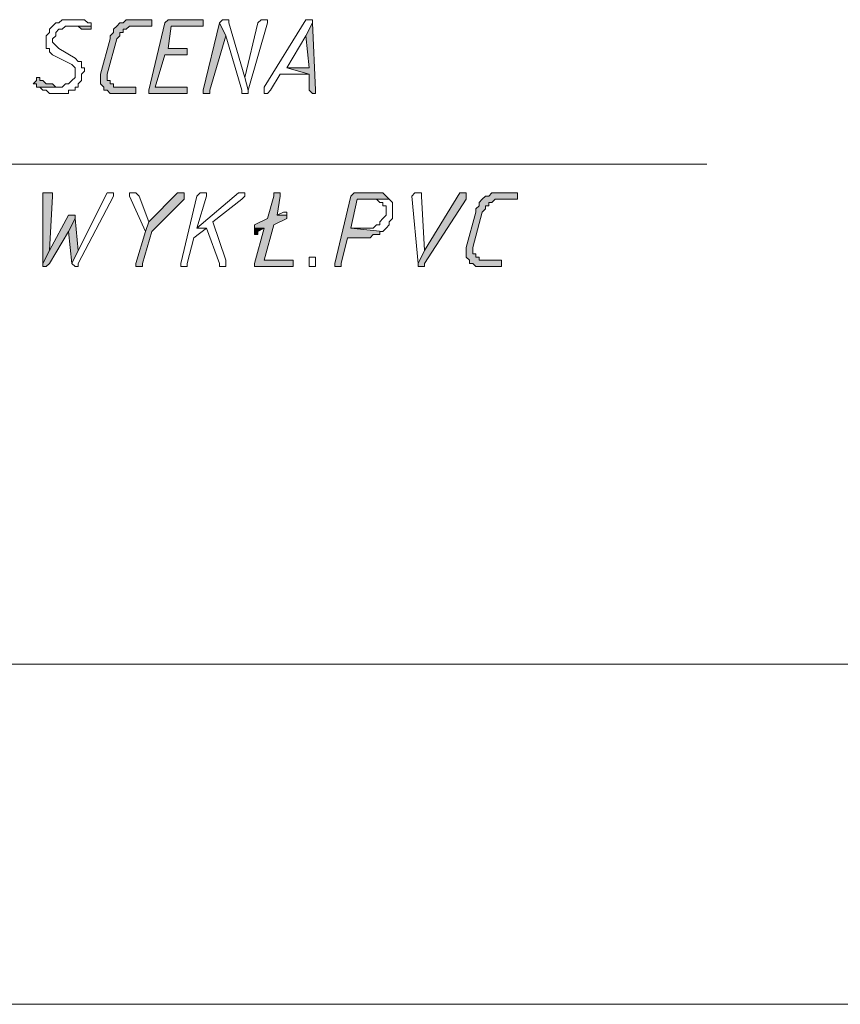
# Model space of a CAD drawing. Header units: inches. Extents: x -1441 to 3871, y -4351 to 2413.
# Tile 82 of 256: x 578 to 686, y -1610 to -1480. Entities that reach past the tile are written whole.
import ezdxf

# ---------------------------------------------------------------- set-up
doc = ezdxf.new("R2010")
doc.units = ezdxf.units.IN
doc.header["$MEASUREMENT"] = 0
doc.layers.add('at_Entity', color=7, linetype='Continuous')
doc.layers.add('at_Solid', color=7, linetype='Continuous')

msp = doc.modelspace()

# ---------------------------------------------------------------- hatches: boundary and pattern name
at = {"layer": 'at_Solid', "lineweight": 15}
for points in [[(594.77751, -1479.75649), (592.6642, -1479.75649), (591.81506, -1479.75649), (591.39526, -1480.18106), (590.9707, -1480.18106), (590.54613, -1480.60086), (590.12633, -1481.02543), (590.12633, -1481.44999), (589.70176, -1481.87456), (589.70176, -1482.29436), (588.42805, -1486.95508), (588.42805, -1488.22402), (588.85262, -1488.64382), (588.85262, -1489.06838), (589.27719, -1489.06838), (589.70176, -1489.49295), (590.12633, -1489.49295), (592.6642, -1489.49295), (593.08877, -1489.49295), (593.08877, -1488.64382), (592.6642, -1488.64382), (590.54613, -1488.64382), (590.12633, -1488.64382), (590.12633, -1488.22402), (589.70176, -1488.22402), (589.70176, -1487.79945), (589.27719, -1487.79945), (589.27719, -1486.95508), (590.54613, -1482.29436), (590.9707, -1481.87456), (590.9707, -1481.44999), (591.39526, -1481.44999), (591.39526, -1481.02543), (591.81506, -1481.02543), (592.23963, -1480.60086), (595.20207, -1480.60086), (595.20207, -1479.75649)], [(601.55153, -1479.75649), (597.74472, -1479.75649), (597.32015, -1479.75649), (596.89558, -1480.18106), (594.77751, -1489.06838), (594.77751, -1489.49295), (599.43345, -1489.49295), (599.85802, -1489.49295), (599.85802, -1488.64382), (599.43345, -1488.64382), (595.62664, -1488.64382), (596.89558, -1484.41244), (599.85802, -1484.41244), (599.85802, -1483.5633), (597.32015, -1483.5633), (597.74472, -1480.60086), (601.9761, -1480.60086), (601.9761, -1479.75649)], [(587.15912, -1480.60086), (584.19667, -1480.60086), (585.04581, -1480.60086), (585.46561, -1480.60086), (585.89018, -1481.02543), (586.31475, -1481.02543), (586.73932, -1481.02543), (587.15912, -1481.02543)], [(604.09417, -1480.18106), (601.9761, -1489.06838), (601.9761, -1489.49295), (602.40067, -1489.49295), (602.82046, -1489.49295), (602.82046, -1489.06838), (604.93854, -1481.87456)], [(616.36851, -1480.18106), (615.51937, -1481.87456), (615.94394, -1486.10594), (612.9815, -1486.10594), (615.94394, -1486.95508), (615.94394, -1489.06838), (616.36851, -1489.49295), (616.78831, -1489.49295), (616.78831, -1489.06838)], [(580.38509, -1487.37488), (579.96529, -1487.37488), (579.96529, -1487.79945), (579.54073, -1488.22402), (579.96529, -1488.22402), (579.96529, -1488.64382), (582.92774, -1488.64382), (582.50317, -1488.64382), (582.08337, -1488.22402), (581.6588, -1488.22402), (581.23423, -1488.22402), (580.80966, -1487.79945), (580.38509, -1487.79945)], [(581.23423, -1502.61166), (580.80966, -1502.61166), (580.80966, -1511.92833), (581.6588, -1510.23482), (582.08337, -1503.03623), (582.08337, -1502.61166), (581.6588, -1502.61166)], [(599.01365, -1502.61166), (598.58909, -1502.61166), (594.77751, -1506.42324), (594.35771, -1507.69218), (593.08877, -1511.92833), (593.08877, -1512.34812), (593.50857, -1512.34812), (593.93314, -1512.34812), (593.93314, -1511.92833), (595.20207, -1507.69218), (599.43345, -1503.4608), (599.43345, -1502.61166)], [(611.71256, -1502.61166), (611.28799, -1502.61166), (611.28799, -1503.03623), (610.43885, -1506.00344), (608.75012, -1506.84781), (608.75012, -1507.27238), (610.01906, -1507.27238), (608.75012, -1511.92833), (608.75012, -1512.34812), (609.16992, -1512.34812), (613.82587, -1512.34812), (613.82587, -1511.50376), (610.01906, -1511.50376), (611.28799, -1506.84781), (612.9815, -1506.00344), (612.9815, -1505.5741), (611.71256, -1505.5741), (612.13713, -1503.03623), (612.13713, -1502.61166)], [(624.83127, -1502.61166), (622.29339, -1502.61166), (621.86883, -1502.61166), (621.44903, -1503.03623), (619.33095, -1511.92833), (619.33095, -1512.34812), (619.75075, -1512.34812), (620.18009, -1512.34812), (620.18009, -1511.92833), (621.02446, -1508.54131), (623.56233, -1508.54131), (623.9869, -1508.54131), (624.41147, -1508.11674), (624.83127, -1508.11674), (625.25584, -1508.11674), (625.25584, -1507.69218), (625.68041, -1507.69218), (621.44903, -1507.27238), (622.29339, -1503.4608), (626.52477, -1503.4608), (626.10497, -1503.03623), (625.68041, -1502.61166), (625.25584, -1502.61166)], [(636.26124, -1502.61166), (635.83667, -1502.61166), (631.18549, -1510.23482), (630.33635, -1511.92833), (630.33635, -1512.34812), (631.18549, -1512.34812), (631.18549, -1511.92833), (636.68581, -1503.4608), (636.68581, -1502.61166)], [(643.03526, -1502.61166), (640.91719, -1502.61166), (640.07282, -1502.61166), (639.64825, -1503.03623), (639.22368, -1503.03623), (638.79911, -1503.4608), (638.37931, -1503.88537), (638.37931, -1504.30516), (637.95474, -1504.72973), (637.95474, -1505.1543), (636.68581, -1509.81025), (636.68581, -1511.07919), (637.11038, -1511.50376), (637.11038, -1511.92833), (637.53017, -1511.92833), (637.95474, -1512.34812), (638.37931, -1512.34812), (640.91719, -1512.34812), (641.34175, -1512.34812), (641.34175, -1511.50376), (640.91719, -1511.50376), (638.79911, -1511.50376), (638.37931, -1511.50376), (638.37931, -1511.07919), (637.95474, -1511.07919), (637.95474, -1510.65462), (637.53017, -1510.65462), (637.53017, -1509.81025), (638.79911, -1505.1543), (639.22368, -1504.72973), (639.22368, -1504.30516), (639.64825, -1504.30516), (639.64825, -1503.88537), (640.07282, -1503.88537), (640.49262, -1503.4608), (643.45983, -1503.4608), (643.45983, -1502.61166)], [(584.62124, -1505.5741), (584.19667, -1505.5741), (581.6588, -1510.23482), (580.80966, -1511.92833), (580.80966, -1512.34812), (581.23423, -1512.34812), (581.6588, -1511.92833), (584.19667, -1507.69218), (585.04581, -1506.00344), (585.04581, -1505.5741)], [(585.04581, -1506.00344), (584.19667, -1507.69218), (584.62124, -1511.92833), (585.46561, -1510.23482)], [(608.75012, -1507.27238), (608.75012, -1508.11674), (609.16992, -1508.11674), (609.16992, -1507.69218), (610.01906, -1507.27238)]]:
    msp.add_hatch(color=7, dxfattribs=at).paths.add_polyline_path(points)

# ---------------------------------------------------------------- linework, layer by layer
at = {"layer": 'at_Entity', "color": 7, "lineweight": 15}
for p, q in [((583.35231, -1479.75649), (582.92774, -1480.18106)), ((584.19667, -1479.75649), (583.35231, -1479.75649)), ((583.35231, -1479.75649), (583.35231, -1479.75649)), ((584.62124, -1479.75649), (584.19667, -1479.75649)), ((585.89018, -1479.75649), (584.62124, -1479.75649)), ((584.62124, -1479.75649), (584.62124, -1479.75649)), ((586.31475, -1479.75649), (585.89018, -1479.75649)), ((586.73932, -1480.18106), (586.31475, -1479.75649)), ((591.81506, -1479.75649), (591.39526, -1480.18106)), ((592.6642, -1479.75649), (591.81506, -1479.75649)), ((591.81506, -1479.75649), (591.81506, -1479.75649)), ((594.77751, -1479.75649), (592.6642, -1479.75649)), ((595.20207, -1479.75649), (594.77751, -1479.75649)), ((595.20207, -1480.60086), (595.20207, -1479.75649)), ((597.32015, -1479.75649), (596.89558, -1480.18106)), ((597.74472, -1479.75649), (597.32015, -1479.75649)), ((597.32015, -1479.75649), (597.32015, -1479.75649)), ((601.55153, -1479.75649), (597.74472, -1479.75649)), ((601.9761, -1479.75649), (601.55153, -1479.75649)), ((601.9761, -1480.60086), (601.9761, -1479.75649)), ((604.51397, -1479.75649), (604.09417, -1480.18106)), ((604.93854, -1479.75649), (604.51397, -1479.75649)), ((604.51397, -1479.75649), (604.51397, -1479.75649)), ((605.36311, -1479.75649), (604.93854, -1479.75649)), ((604.93854, -1479.75649), (604.93854, -1479.75649)), ((605.36311, -1480.18106), (605.36311, -1479.75649)), ((609.59449, -1479.75649), (609.16992, -1480.18106)), ((610.01906, -1479.75649), (609.59449, -1479.75649)), ((609.59449, -1479.75649), (609.59449, -1479.75649)), ((610.43885, -1479.75649), (610.01906, -1479.75649)), ((610.01906, -1479.75649), (610.01906, -1479.75649)), ((615.51937, -1479.75649), (610.01906, -1488.64382)), ((610.43885, -1480.18106), (610.43885, -1479.75649)), ((615.94394, -1479.75649), (615.51937, -1479.75649)), ((615.51937, -1479.75649), (615.51937, -1479.75649)), ((616.36851, -1479.75649), (615.94394, -1479.75649)), ((615.94394, -1479.75649), (615.94394, -1479.75649)), ((616.36851, -1480.18106), (616.36851, -1479.75649)), ((582.08337, -1480.60086), (581.6588, -1481.02543)), ((581.6588, -1481.02543), (581.6588, -1481.44999)), ((582.50317, -1480.18106), (582.08337, -1480.60086)), ((582.08337, -1480.60086), (582.08337, -1480.60086)), ((582.92774, -1480.18106), (582.50317, -1480.18106)), ((582.50317, -1480.18106), (582.50317, -1480.18106)), ((582.50317, -1481.44999), (582.92774, -1481.02543)), ((582.92774, -1481.02543), (583.35231, -1481.02543)), ((583.35231, -1481.02543), (583.7721, -1480.60086)), ((583.7721, -1480.60086), (587.15912, -1480.60086)), ((587.15912, -1480.60086), (584.19667, -1480.60086)), ((584.19667, -1480.60086), (585.04581, -1480.60086)), ((585.04581, -1480.60086), (585.46561, -1480.60086)), ((585.46561, -1480.60086), (585.89018, -1481.02543)), ((585.89018, -1481.02543), (586.31475, -1481.02543)), ((586.31475, -1481.02543), (586.73932, -1481.02543)), ((587.15912, -1480.18106), (586.73932, -1480.18106)), ((586.73932, -1480.18106), (586.73932, -1480.18106)), ((586.73932, -1481.02543), (587.15912, -1481.02543)), ((587.15912, -1480.60086), (587.15912, -1480.18106)), ((587.15912, -1481.02543), (587.15912, -1480.60086)), ((587.15912, -1481.02543), (587.15912, -1481.02543)), ((590.54613, -1480.60086), (590.12633, -1481.02543)), ((590.12633, -1481.02543), (590.12633, -1481.44999)), ((590.9707, -1480.18106), (590.54613, -1480.60086)), ((590.54613, -1480.60086), (590.54613, -1480.60086)), ((591.39526, -1480.18106), (590.9707, -1480.18106)), ((590.9707, -1480.18106), (590.9707, -1480.18106)), ((591.39526, -1481.44999), (591.39526, -1481.02543)), ((591.39526, -1481.02543), (591.81506, -1481.02543)), ((591.81506, -1481.02543), (592.23963, -1480.60086)), ((592.23963, -1480.60086), (595.20207, -1480.60086)), ((596.89558, -1480.18106), (594.77751, -1489.06838)), ((597.32015, -1483.5633), (597.74472, -1480.60086)), ((597.74472, -1480.60086), (601.9761, -1480.60086)), ((604.09417, -1480.18106), (601.9761, -1489.06838)), ((604.93854, -1481.87456), (604.09417, -1480.18106)), ((604.09417, -1480.18106), (604.93854, -1481.87456)), ((607.47641, -1487.37488), (605.36311, -1480.18106)), ((609.16992, -1480.18106), (607.47641, -1487.37488)), ((607.90098, -1489.06838), (610.43885, -1480.18106)), ((616.36851, -1480.18106), (615.51937, -1481.87456)), ((615.51937, -1481.87456), (616.36851, -1480.18106)), ((616.78831, -1489.06838), (616.36851, -1480.18106)), ((581.6588, -1481.44999), (581.23423, -1481.87456)), ((581.23423, -1481.87456), (581.23423, -1483.5633)), ((582.08337, -1482.29436), (582.50317, -1481.87456)), ((582.08337, -1482.71893), (582.08337, -1482.29436)), ((582.50317, -1483.1435), (582.08337, -1482.71893)), ((582.50317, -1481.87456), (582.50317, -1481.44999)), ((589.70176, -1482.29436), (588.42805, -1486.95508)), ((589.27719, -1486.95508), (590.54613, -1482.29436)), ((590.12633, -1481.44999), (589.70176, -1481.87456)), ((589.70176, -1481.87456), (589.70176, -1482.29436)), ((590.54613, -1482.29436), (590.9707, -1481.87456)), ((590.9707, -1481.87456), (590.9707, -1481.44999)), ((590.9707, -1481.44999), (591.39526, -1481.44999)), ((602.82046, -1489.06838), (604.93854, -1481.87456)), ((604.93854, -1481.87456), (607.05661, -1489.06838)), ((612.9815, -1486.10594), (615.51937, -1481.87456)), ((615.51937, -1481.87456), (615.94394, -1486.10594)), ((581.23423, -1483.5633), (581.6588, -1483.5633)), ((581.6588, -1483.5633), (581.6588, -1483.98787)), ((581.6588, -1483.98787), (582.08337, -1484.41244)), ((582.92774, -1483.5633), (582.50317, -1483.1435)), ((582.50317, -1483.1435), (582.50317, -1483.1435)), ((585.04581, -1484.83701), (582.92774, -1483.5633)), ((599.85802, -1483.5633), (597.32015, -1483.5633)), ((599.85802, -1484.41244), (599.85802, -1483.5633)), ((582.08337, -1484.41244), (584.62124, -1485.68137)), ((585.46561, -1485.2568), (585.04581, -1484.83701)), ((585.89018, -1485.2568), (585.46561, -1485.2568)), ((585.89018, -1486.10594), (585.89018, -1485.2568)), ((595.62664, -1488.64382), (596.89558, -1484.41244)), ((596.89558, -1484.41244), (599.85802, -1484.41244)), ((584.62124, -1485.68137), (584.62124, -1485.68137)), ((584.62124, -1485.68137), (585.04581, -1486.10594)), ((585.04581, -1486.10594), (585.04581, -1487.37488)), ((586.31475, -1486.10594), (585.89018, -1486.10594)), ((585.89018, -1486.95508), (586.31475, -1486.53051)), ((586.31475, -1486.53051), (586.31475, -1486.10594)), ((615.94394, -1486.10594), (612.9815, -1486.10594)), ((612.9815, -1486.10594), (615.94394, -1486.95508)), ((615.94394, -1486.95508), (612.9815, -1486.10594)), ((579.96529, -1487.79945), (579.54073, -1488.22402)), ((580.38509, -1487.37488), (579.96529, -1487.37488)), ((579.96529, -1487.37488), (579.96529, -1487.79945)), ((580.38509, -1487.79945), (580.38509, -1487.37488)), ((580.80966, -1487.79945), (580.38509, -1487.79945)), ((580.38509, -1487.79945), (580.38509, -1487.79945)), ((581.23423, -1488.22402), (580.80966, -1487.79945)), ((584.62124, -1487.79945), (584.19667, -1488.22402)), ((585.04581, -1487.37488), (584.62124, -1487.79945)), ((584.62124, -1487.79945), (584.62124, -1487.79945)), ((585.46561, -1488.22402), (585.89018, -1487.79945)), ((585.89018, -1487.79945), (585.89018, -1486.95508)), ((588.42805, -1486.95508), (588.42805, -1488.22402)), ((589.27719, -1487.79945), (589.27719, -1486.95508)), ((589.70176, -1487.79945), (589.27719, -1487.79945)), ((589.70176, -1488.22402), (589.70176, -1487.79945)), ((607.47641, -1487.37488), (607.90098, -1489.06838)), ((607.90098, -1489.06838), (607.47641, -1487.37488)), ((610.86342, -1489.06838), (612.13713, -1486.95508)), ((612.13713, -1486.95508), (615.94394, -1486.95508)), ((615.94394, -1486.95508), (615.94394, -1489.06838)), ((579.54073, -1488.22402), (579.96529, -1488.22402)), ((579.96529, -1488.22402), (579.96529, -1488.64382)), ((579.96529, -1488.64382), (582.92774, -1488.64382)), ((583.35231, -1488.64382), (579.96529, -1488.64382)), ((579.96529, -1488.64382), (580.38509, -1488.64382)), ((580.38509, -1488.64382), (580.80966, -1489.06838)), ((580.80966, -1489.06838), (581.23423, -1489.06838)), ((581.6588, -1488.22402), (581.23423, -1488.22402)), ((581.23423, -1489.06838), (581.23423, -1489.06838)), ((581.23423, -1489.06838), (581.6588, -1489.49295)), ((582.08337, -1488.22402), (581.6588, -1488.22402)), ((582.50317, -1488.64382), (582.08337, -1488.22402)), ((582.92774, -1488.64382), (582.50317, -1488.64382)), ((582.50317, -1488.64382), (582.50317, -1488.64382)), ((583.7721, -1488.22402), (583.35231, -1488.64382)), ((584.19667, -1488.22402), (583.7721, -1488.22402)), ((583.7721, -1488.22402), (583.7721, -1488.22402)), ((584.19667, -1489.49295), (584.19667, -1489.06838)), ((584.19667, -1489.06838), (585.04581, -1489.06838)), ((585.04581, -1489.06838), (585.04581, -1488.64382)), ((585.04581, -1488.64382), (585.46561, -1488.64382)), ((585.46561, -1488.64382), (585.46561, -1488.22402)), ((588.42805, -1488.22402), (588.85262, -1488.64382)), ((588.85262, -1488.64382), (588.85262, -1489.06838)), ((588.85262, -1489.06838), (589.27719, -1489.06838)), ((589.27719, -1489.06838), (589.27719, -1489.06838)), ((589.27719, -1489.06838), (589.70176, -1489.49295)), ((590.12633, -1488.22402), (589.70176, -1488.22402)), ((590.12633, -1488.64382), (590.12633, -1488.22402)), ((590.54613, -1488.64382), (590.12633, -1488.64382)), ((592.6642, -1488.64382), (590.54613, -1488.64382)), ((593.08877, -1488.64382), (592.6642, -1488.64382)), ((593.08877, -1489.49295), (593.08877, -1488.64382)), ((594.77751, -1489.06838), (594.77751, -1489.49295)), ((599.43345, -1488.64382), (595.62664, -1488.64382)), ((599.85802, -1488.64382), (599.43345, -1488.64382)), ((599.85802, -1489.49295), (599.85802, -1488.64382)), ((601.9761, -1489.06838), (601.9761, -1489.49295)), ((602.82046, -1489.49295), (602.82046, -1489.06838)), ((607.05661, -1489.06838), (607.05661, -1489.49295)), ((607.90098, -1489.49295), (607.90098, -1489.06838)), ((610.01906, -1488.64382), (610.01906, -1489.49295)), ((610.43885, -1489.49295), (610.86342, -1489.06838)), ((615.94394, -1489.06838), (616.36851, -1489.49295)), ((616.78831, -1489.49295), (616.78831, -1489.06838)), ((581.6588, -1489.49295), (582.08337, -1489.49295)), ((582.08337, -1489.49295), (583.35231, -1489.49295)), ((583.35231, -1489.49295), (584.19667, -1489.49295)), ((589.70176, -1489.49295), (590.12633, -1489.49295)), ((590.12633, -1489.49295), (592.6642, -1489.49295)), ((592.6642, -1489.49295), (593.08877, -1489.49295)), ((594.77751, -1489.49295), (599.43345, -1489.49295)), ((599.43345, -1489.49295), (599.85802, -1489.49295)), ((601.9761, -1489.49295), (602.40067, -1489.49295)), ((602.40067, -1489.49295), (602.82046, -1489.49295)), ((607.05661, -1489.49295), (607.47641, -1489.49295)), ((607.47641, -1489.49295), (607.90098, -1489.49295)), ((610.01906, -1489.49295), (610.43885, -1489.49295)), ((610.43885, -1489.49295), (610.43885, -1489.49295)), ((616.36851, -1489.49295), (616.78831, -1489.49295)), ((530.4386, -1498.80485), (668.43307, -1498.80485)), ((581.23423, -1502.61166), (580.80966, -1502.61166)), ((580.80966, -1502.61166), (580.80966, -1511.92833)), ((581.6588, -1502.61166), (581.23423, -1502.61166)), ((582.08337, -1502.61166), (581.6588, -1502.61166)), ((581.6588, -1510.23482), (582.08337, -1503.03623)), ((582.08337, -1503.03623), (582.08337, -1502.61166)), ((589.27719, -1502.61166), (585.46561, -1510.23482)), ((585.46561, -1511.92833), (590.12633, -1503.03623)), ((589.70176, -1502.61166), (589.27719, -1502.61166)), ((589.27719, -1502.61166), (589.27719, -1502.61166)), ((590.12633, -1502.61166), (589.70176, -1502.61166)), ((589.70176, -1502.61166), (589.70176, -1502.61166)), ((590.12633, -1503.03623), (590.12633, -1502.61166)), ((593.08877, -1502.61166), (592.23963, -1502.61166)), ((592.23963, -1502.61166), (592.23963, -1503.03623)), ((592.23963, -1503.03623), (594.35771, -1507.69218)), ((593.50857, -1503.03623), (593.08877, -1502.61166)), ((593.08877, -1502.61166), (593.08877, -1502.61166)), ((594.77751, -1506.42324), (593.50857, -1503.03623)), ((593.50857, -1503.03623), (593.50857, -1503.03623)), ((598.58909, -1502.61166), (594.77751, -1506.42324)), ((595.20207, -1507.69218), (599.43345, -1503.4608)), ((599.01365, -1502.61166), (598.58909, -1502.61166)), ((599.43345, -1502.61166), (599.01365, -1502.61166)), ((601.13173, -1503.03623), (599.01365, -1511.92833)), ((599.43345, -1503.4608), (599.43345, -1502.61166)), ((606.63205, -1502.61166), (601.13173, -1507.27238)), ((601.55153, -1502.61166), (601.13173, -1503.03623)), ((601.13173, -1507.27238), (602.40067, -1503.03623)), ((601.9761, -1502.61166), (601.55153, -1502.61166)), ((601.55153, -1502.61166), (601.55153, -1502.61166)), ((602.40067, -1502.61166), (601.9761, -1502.61166)), ((601.9761, -1502.61166), (601.9761, -1502.61166)), ((602.40067, -1503.03623), (602.40067, -1502.61166)), ((603.24503, -1506.42324), (607.05661, -1503.4608)), ((607.05661, -1502.61166), (606.63205, -1502.61166)), ((606.63205, -1502.61166), (606.63205, -1502.61166)), ((607.47641, -1502.61166), (607.05661, -1502.61166)), ((607.05661, -1502.61166), (607.05661, -1502.61166)), ((607.05661, -1503.4608), (607.47641, -1503.03623)), ((607.05661, -1503.4608), (607.05661, -1503.4608)), ((607.47641, -1503.03623), (607.47641, -1502.61166)), ((611.28799, -1503.03623), (610.43885, -1506.00344)), ((611.71256, -1502.61166), (611.28799, -1502.61166)), ((611.28799, -1502.61166), (611.28799, -1503.03623)), ((612.13713, -1502.61166), (611.71256, -1502.61166)), ((611.71256, -1505.5741), (612.13713, -1503.03623)), ((612.13713, -1503.03623), (612.13713, -1502.61166)), ((621.44903, -1503.03623), (619.33095, -1511.92833)), ((621.86883, -1502.61166), (621.44903, -1503.03623)), ((621.44903, -1507.27238), (622.29339, -1503.4608)), ((622.29339, -1502.61166), (621.86883, -1502.61166)), ((621.86883, -1502.61166), (621.86883, -1502.61166)), ((624.83127, -1502.61166), (622.29339, -1502.61166)), ((622.29339, -1503.4608), (626.52477, -1503.4608)), ((626.52477, -1503.4608), (624.41147, -1503.4608)), ((624.41147, -1503.4608), (624.83127, -1503.4608)), ((625.25584, -1502.61166), (624.83127, -1502.61166)), ((624.83127, -1503.4608), (624.83127, -1503.4608)), ((624.83127, -1503.4608), (625.25584, -1503.88537)), ((625.68041, -1502.61166), (625.25584, -1502.61166)), ((625.25584, -1502.61166), (625.25584, -1502.61166)), ((626.10497, -1503.03623), (625.68041, -1502.61166)), ((626.52477, -1503.4608), (626.10497, -1503.03623)), ((626.10497, -1503.03623), (626.10497, -1503.03623)), ((626.94934, -1503.88537), (626.52477, -1503.4608)), ((626.52477, -1503.4608), (626.52477, -1503.4608)), ((629.91178, -1502.61166), (629.48722, -1503.03623)), ((629.48722, -1503.03623), (630.33635, -1511.92833)), ((630.33635, -1502.61166), (629.91178, -1502.61166)), ((629.91178, -1502.61166), (629.91178, -1502.61166)), ((630.75615, -1502.61166), (630.33635, -1502.61166)), ((630.33635, -1502.61166), (630.33635, -1502.61166)), ((630.75615, -1503.03623), (630.75615, -1502.61166)), ((631.18549, -1510.23482), (630.75615, -1503.03623)), ((635.83667, -1502.61166), (631.18549, -1510.23482)), ((631.18549, -1511.92833), (636.68581, -1503.4608)), ((636.26124, -1502.61166), (635.83667, -1502.61166)), ((635.83667, -1502.61166), (635.83667, -1502.61166)), ((636.68581, -1502.61166), (636.26124, -1502.61166)), ((636.68581, -1503.4608), (636.68581, -1502.61166)), ((638.79911, -1503.4608), (638.37931, -1503.88537)), ((639.22368, -1503.03623), (638.79911, -1503.4608)), ((638.79911, -1503.4608), (638.79911, -1503.4608)), ((639.64825, -1503.03623), (639.22368, -1503.03623)), ((639.22368, -1503.03623), (639.22368, -1503.03623)), ((640.07282, -1502.61166), (639.64825, -1503.03623)), ((640.91719, -1502.61166), (640.07282, -1502.61166)), ((640.07282, -1502.61166), (640.07282, -1502.61166)), ((640.07282, -1503.88537), (640.49262, -1503.4608)), ((640.49262, -1503.4608), (643.45983, -1503.4608)), ((643.03526, -1502.61166), (640.91719, -1502.61166)), ((643.45983, -1502.61166), (643.03526, -1502.61166)), ((643.45983, -1503.4608), (643.45983, -1502.61166)), ((625.25584, -1503.88537), (625.68041, -1503.88537)), ((625.68041, -1503.88537), (625.68041, -1504.30516)), ((625.68041, -1504.30516), (626.10497, -1504.30516)), ((626.10497, -1504.30516), (626.10497, -1505.5741)), ((626.94934, -1506.00344), (626.94934, -1503.88537)), ((638.37931, -1504.30516), (637.95474, -1504.72973)), ((637.95474, -1504.72973), (637.95474, -1505.1543)), ((638.37931, -1503.88537), (638.37931, -1504.30516)), ((638.79911, -1505.1543), (639.22368, -1504.72973)), ((639.22368, -1504.72973), (639.22368, -1504.30516)), ((639.22368, -1504.30516), (639.64825, -1504.30516)), ((639.64825, -1504.30516), (639.64825, -1503.88537)), ((639.64825, -1503.88537), (640.07282, -1503.88537)), ((584.19667, -1505.5741), (581.6588, -1510.23482)), ((584.62124, -1505.5741), (584.19667, -1505.5741)), ((585.04581, -1506.00344), (584.19667, -1507.69218)), ((584.19667, -1507.69218), (585.04581, -1506.00344)), ((585.04581, -1505.5741), (584.62124, -1505.5741)), ((585.04581, -1506.00344), (585.04581, -1505.5741)), ((585.46561, -1510.23482), (585.04581, -1506.00344)), ((610.43885, -1506.00344), (608.75012, -1506.84781)), ((611.28799, -1506.84781), (612.9815, -1506.00344)), ((612.55693, -1505.1543), (611.71256, -1505.5741)), ((611.71256, -1505.5741), (612.9815, -1505.5741)), ((612.9815, -1505.5741), (611.71256, -1505.5741)), ((612.55693, -1505.1543), (612.55693, -1505.1543)), ((612.9815, -1505.1543), (612.55693, -1505.1543)), ((612.55693, -1505.1543), (612.55693, -1505.1543)), ((612.9815, -1505.5741), (612.9815, -1505.1543)), ((612.9815, -1506.00344), (612.9815, -1505.5741)), ((625.68041, -1506.00344), (625.25584, -1506.42324)), ((626.10497, -1505.5741), (625.68041, -1506.00344)), ((625.68041, -1506.00344), (625.68041, -1506.00344)), ((626.52477, -1506.42324), (626.94934, -1506.00344)), ((637.95474, -1505.1543), (636.68581, -1509.81025)), ((637.53017, -1509.81025), (638.79911, -1505.1543)), ((594.77751, -1506.42324), (594.35771, -1507.69218)), ((594.35771, -1507.69218), (594.77751, -1506.42324)), ((600.70716, -1508.54131), (602.40067, -1507.27238)), ((601.13173, -1507.27238), (602.40067, -1507.27238)), ((602.40067, -1507.27238), (601.13173, -1507.27238)), ((602.40067, -1507.27238), (604.09417, -1511.92833)), ((604.93854, -1511.50376), (603.24503, -1506.42324)), ((608.75012, -1506.84781), (608.75012, -1507.27238)), ((608.75012, -1507.27238), (608.75012, -1508.11674)), ((610.01906, -1507.27238), (608.75012, -1507.27238)), ((608.75012, -1507.27238), (610.01906, -1507.27238)), ((610.01906, -1507.27238), (608.75012, -1511.92833)), ((609.16992, -1507.69218), (610.01906, -1507.27238)), ((610.01906, -1511.50376), (611.28799, -1506.84781)), ((623.56233, -1507.27238), (621.44903, -1507.27238)), ((621.44903, -1507.27238), (625.68041, -1507.69218)), ((625.68041, -1507.69218), (621.44903, -1507.27238)), ((624.41147, -1507.27238), (623.56233, -1507.27238)), ((624.83127, -1506.84781), (624.41147, -1507.27238)), ((625.25584, -1506.84781), (624.83127, -1506.84781)), ((624.83127, -1506.84781), (624.83127, -1506.84781)), ((625.25584, -1506.42324), (625.25584, -1506.84781)), ((625.68041, -1507.69218), (626.10497, -1507.27238)), ((626.10497, -1507.27238), (626.52477, -1506.84781)), ((626.10497, -1507.27238), (626.10497, -1507.27238)), ((626.52477, -1506.84781), (626.52477, -1506.42324)), ((581.6588, -1511.92833), (584.19667, -1507.69218)), ((584.19667, -1507.69218), (584.62124, -1511.92833)), ((594.35771, -1507.69218), (593.08877, -1511.92833)), ((593.93314, -1511.92833), (595.20207, -1507.69218)), ((599.85802, -1511.92833), (600.70716, -1508.54131)), ((608.75012, -1508.11674), (609.16992, -1508.11674)), ((609.16992, -1508.11674), (609.16992, -1507.69218)), ((620.18009, -1511.92833), (621.02446, -1508.54131)), ((621.02446, -1508.54131), (623.56233, -1508.54131)), ((623.56233, -1508.54131), (623.9869, -1508.54131)), ((623.9869, -1508.54131), (624.41147, -1508.11674)), ((624.41147, -1508.11674), (624.83127, -1508.11674)), ((624.83127, -1508.11674), (625.25584, -1508.11674)), ((625.25584, -1508.11674), (625.25584, -1507.69218)), ((625.25584, -1507.69218), (625.68041, -1507.69218)), ((625.68041, -1507.69218), (625.68041, -1507.69218)), ((636.68581, -1509.81025), (636.68581, -1511.07919)), ((637.53017, -1510.65462), (637.53017, -1509.81025)), ((581.6588, -1510.23482), (580.80966, -1511.92833)), ((580.80966, -1511.92833), (581.6588, -1510.23482)), ((584.62124, -1511.92833), (585.46561, -1510.23482)), ((585.46561, -1510.23482), (584.62124, -1511.92833)), ((615.94394, -1511.92833), (615.94394, -1511.07919)), ((615.94394, -1511.07919), (616.36851, -1511.07919)), ((616.36851, -1511.07919), (616.78831, -1511.07919)), ((616.78831, -1511.07919), (616.78831, -1512.34812)), ((631.18549, -1510.23482), (630.33635, -1511.92833)), ((630.33635, -1511.92833), (631.18549, -1510.23482)), ((636.68581, -1511.07919), (637.11038, -1511.50376)), ((637.95474, -1510.65462), (637.53017, -1510.65462)), ((637.95474, -1511.07919), (637.95474, -1510.65462)), ((638.37931, -1511.07919), (637.95474, -1511.07919)), ((638.37931, -1511.50376), (638.37931, -1511.07919)), ((580.80966, -1511.92833), (580.80966, -1512.34812)), ((580.80966, -1512.34812), (581.23423, -1512.34812)), ((581.23423, -1512.34812), (581.6588, -1511.92833)), ((581.23423, -1512.34812), (581.23423, -1512.34812)), ((584.62124, -1511.92833), (584.62124, -1511.92833)), ((584.62124, -1511.92833), (585.04581, -1512.34812)), ((585.04581, -1512.34812), (585.46561, -1512.34812)), ((585.46561, -1512.34812), (585.46561, -1511.92833)), ((593.08877, -1511.92833), (593.08877, -1512.34812)), ((593.08877, -1512.34812), (593.50857, -1512.34812)), ((593.50857, -1512.34812), (593.93314, -1512.34812)), ((593.93314, -1512.34812), (593.93314, -1511.92833)), ((599.01365, -1511.92833), (599.01365, -1512.34812)), ((599.01365, -1512.34812), (599.43345, -1512.34812)), ((599.43345, -1512.34812), (599.85802, -1512.34812)), ((599.85802, -1512.34812), (599.85802, -1511.92833)), ((604.09417, -1511.92833), (604.09417, -1512.34812)), ((604.09417, -1512.34812), (604.93854, -1512.34812)), ((604.93854, -1512.34812), (604.93854, -1511.50376)), ((608.75012, -1511.92833), (608.75012, -1512.34812)), ((608.75012, -1512.34812), (609.16992, -1512.34812)), ((609.16992, -1512.34812), (613.82587, -1512.34812)), ((613.82587, -1511.50376), (610.01906, -1511.50376)), ((613.82587, -1512.34812), (613.82587, -1511.50376)), ((615.94394, -1512.34812), (615.94394, -1511.92833)), ((615.94394, -1511.92833), (615.94394, -1511.92833)), ((616.36851, -1512.34812), (615.94394, -1512.34812)), ((616.78831, -1512.34812), (616.36851, -1512.34812)), ((619.33095, -1511.92833), (619.33095, -1512.34812)), ((619.33095, -1512.34812), (619.75075, -1512.34812)), ((619.75075, -1512.34812), (620.18009, -1512.34812)), ((620.18009, -1512.34812), (620.18009, -1511.92833)), ((630.33635, -1511.92833), (630.33635, -1512.34812)), ((630.33635, -1512.34812), (631.18549, -1512.34812)), ((631.18549, -1512.34812), (631.18549, -1511.92833)), ((637.11038, -1511.50376), (637.11038, -1511.92833)), ((637.11038, -1511.92833), (637.53017, -1511.92833)), ((637.53017, -1511.92833), (637.53017, -1511.92833)), ((637.53017, -1511.92833), (637.95474, -1512.34812)), ((637.95474, -1512.34812), (638.37931, -1512.34812)), ((638.79911, -1511.50376), (638.37931, -1511.50376)), ((638.37931, -1512.34812), (640.91719, -1512.34812)), ((640.91719, -1511.50376), (638.79911, -1511.50376)), ((641.34175, -1511.50376), (640.91719, -1511.50376)), ((640.91719, -1512.34812), (641.34175, -1512.34812)), ((641.34175, -1512.34812), (641.34175, -1511.50376)), ((28.84132, -1564.83726), (1098.06829, -1564.83726)), ((28.84132, -1609.708), (1114.57878, -1609.708))]:
    msp.add_line(p, q, dxfattribs=at)

doc.saveas('drawing.dxf')
